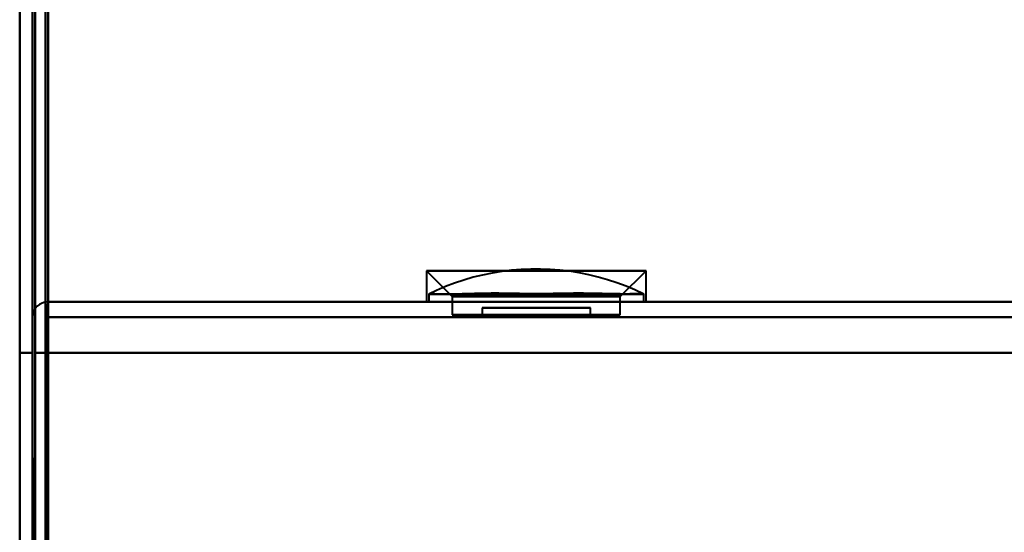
# Model space of a CAD drawing. Header units: millimetres. Extents: x -1041 to 1388, y -120 to 1250.
# Tile 7 of 85: x -250 to -212, y 154 to 174. Entities that reach past the tile are written whole.
import ezdxf

# ---------------------------------------------------------------- set-up
doc = ezdxf.new("R2010")
doc.units = ezdxf.units.MM
doc.layers.add('G-IMPT', color=8, linetype='Continuous', lineweight=40)

# ---------------------------------------------------------------- blocks, each defined once
blk = doc.blocks.new('NEXA 400 CALQUES_dwg-748074-Droite')
at = {"layer": 'G-IMPT'}
for p, q in [((-249.5, 827.272), (-249.5, 129.472)), ((-250, 206.072), (-250, 128.972)), ((-234.25, 164.552), (-233.25, 163.552)), ((-234.25, 164.552), (-233.25, 163.552)), ((-234.25, 164.552), (-234.25, 163.352)), ((-234.25, 164.552), (-234.25, 163.352)), ((-226.319, 164.552), (-234.25, 164.552)), ((-226.319, 164.552), (-234.25, 164.552)), ((-234.25, 164.552), (-226.319, 164.552)), ((-234.25, 164.552), (-226.319, 164.552)), ((-225.75, 164.552), (-233.681, 164.552)), ((-225.75, 164.552), (-233.681, 164.552)), ((-233.681, 164.552), (-225.75, 164.552)), ((-233.681, 164.552), (-225.75, 164.552)), ((-226.75, 163.552), (-225.75, 164.552)), ((-226.75, 163.552), (-225.75, 164.552)), ((-225.75, 163.352), (-225.75, 164.552)), ((-225.75, 163.352), (-225.75, 164.552)), ((-234.165, 163.652), (-234.165, 163.352)), ((-234.165, 163.652), (-234.165, 163.352)), ((-234.165, 163.652), (-225.835, 163.652)), ((-234.165, 163.652), (-225.835, 163.652)), ((-234.165, 163.652), (-225.835, 163.652)), ((-234.165, 163.652), (-225.835, 163.652)), ((-233.25, 163.552), (-233.25, 162.852)), ((-233.25, 163.552), (-233.25, 162.852)), ((-227.185, 163.552), (-233.25, 163.552)), ((-227.185, 163.552), (-233.25, 163.552)), ((-233.25, 163.552), (-227.185, 163.552)), ((-233.25, 163.552), (-227.185, 163.552)), ((-226.75, 163.552), (-232.815, 163.552)), ((-226.75, 163.552), (-232.815, 163.552)), ((-232.815, 163.552), (-226.75, 163.552)), ((-232.815, 163.552), (-226.75, 163.552)), ((-226.75, 162.852), (-226.75, 163.552)), ((-226.75, 162.852), (-226.75, 163.552)), ((-225.835, 163.352), (-225.835, 163.652)), ((-225.835, 163.352), (-225.835, 163.652)), ((250.9, 163.352), (-248.9, 163.352)), ((-248.9, 162.752), (-248.9, 163.352)), ((-248.9, 163.352), (-248.9, 162.752)), ((-248.9, 162.752), (-248.9, 163.352)), ((-248.9, 163.352), (-248.9, 162.752)), ((-226.319, 163.352), (-234.25, 163.352)), ((-226.319, 163.352), (-234.25, 163.352)), ((-234.25, 163.352), (-226.319, 163.352)), ((-234.25, 163.352), (-226.319, 163.352)), ((-225.835, 163.352), (-234.165, 163.352)), ((-225.835, 163.352), (-234.165, 163.352)), ((-225.835, 163.352), (-234.165, 163.352)), ((-225.835, 163.352), (-234.165, 163.352)), ((-234.165, 163.352), (-225.835, 163.352)), ((-234.165, 163.352), (-225.835, 163.352)), ((-234.165, 163.352), (-225.835, 163.352)), ((-234.165, 163.352), (-225.835, 163.352)), ((-225.75, 163.352), (-233.681, 163.352)), ((-225.75, 163.352), (-233.681, 163.352)), ((-233.681, 163.352), (-225.75, 163.352)), ((-233.681, 163.352), (-225.75, 163.352)), ((-226.75, 162.852), (-233.25, 162.852)), ((-226.75, 162.852), (-233.25, 162.852)), ((-226.75, 162.852), (-233.25, 162.852)), ((-226.75, 162.852), (-233.25, 162.852)), ((-233.25, 162.852), (-227.185, 162.852)), ((-233.25, 162.852), (-232.815, 162.852)), ((-233.25, 162.852), (-227.185, 162.852)), ((-233.25, 162.852), (-232.815, 162.852)), ((-232.815, 162.852), (-226.75, 162.852)), ((-232.815, 162.852), (-226.75, 162.852)), ((-232.1, 163.124), (-232.1, 162.852)), ((-232.1, 163.124), (-232.1, 162.852)), ((-227.9, 163.124), (-232.1, 163.124)), ((-227.9, 163.124), (-232.1, 163.124)), ((-232.1, 163.124), (-230, 163.124)), ((-227.9, 163.124), (-232.1, 163.124)), ((-227.9, 163.124), (-232.1, 163.124)), ((-232.1, 163.124), (-230, 163.124)), ((-232.1, 162.852), (-227.9, 162.852)), ((-232.1, 162.852), (-227.9, 162.852)), ((-232.1, 162.852), (-227.9, 162.852)), ((-232.1, 162.852), (-227.9, 162.852)), ((-230, 162.852), (-232.02, 162.852)), ((-230, 162.852), (-232.02, 162.852)), ((-230, 163.124), (-227.9, 163.124)), ((-230, 163.124), (-227.9, 163.124)), ((-230, 163.124), (-227.9, 163.124)), ((-230, 163.124), (-227.9, 163.124)), ((-227.98, 162.852), (-230, 162.852)), ((-227.98, 162.852), (-230, 162.852)), ((-227.98, 162.852), (-230, 162.852)), ((-227.98, 162.852), (-230, 162.852)), ((-227.9, 162.852), (-227.9, 163.124)), ((-227.9, 162.852), (-227.9, 163.124))]:
    blk.add_line(p, q, dxfattribs=at)
at = {"layer": 'G-IMPT', "flags": 128}
for points in [[(-250, 827.772), (-250, 653.072), (-250, 478.372), (-250, 303.672), (-250, 128.972)], [(-250, 128.972), (-250, 303.672), (-250, 478.372), (-250, 653.072), (-250, 827.772)], [(-250, 128.972), (-250, 303.672), (-250, 478.372), (-250, 653.072), (-250, 827.772)], [(-250, 827.772), (-250, 653.072), (-250, 478.372), (-250, 303.672), (-250, 128.972)], [(-249.5, 827.272), (-249.5, 652.822), (-249.5, 478.372), (-249.5, 303.922), (-249.5, 129.472)], [(-249.5, 129.472), (-249.5, 303.922), (-249.5, 478.372), (-249.5, 652.822), (-249.5, 827.272)], [(-249.5, 827.272), (-249.5, 652.822), (-249.5, 478.372), (-249.5, 303.922), (-249.5, 129.472)], [(-249.5, 129.472), (-249.5, 303.922), (-249.5, 478.372), (-249.5, 652.822), (-249.5, 827.272)], [(-249.5, 129.472), (-249.5, 303.922), (-249.5, 478.372), (-249.5, 652.822), (-249.5, 827.272)], [(-249.5, 129.472), (-249.5, 303.922), (-249.5, 478.372), (-249.5, 652.822), (-249.5, 827.272)], [(-249.5, 827.272), (-249.5, 652.822), (-249.5, 478.372), (-249.5, 303.922), (-249.5, 129.472)], [(-249.5, 827.272), (-249.5, 652.822), (-249.5, 478.372), (-249.5, 303.922), (-249.5, 129.472)], [(-249, 827.272), (-249, 652.822), (-249, 478.372), (-249, 303.922), (-249, 129.472)], [(-249, 129.472), (-249, 303.922), (-249, 478.372), (-249, 652.822), (-249, 827.272)], [(-248.9, 129.472), (-248.9, 303.922), (-248.9, 478.372), (-248.9, 652.822), (-248.9, 827.272)], [(-248.9, 161.372), (-248.9, 327.847), (-248.9, 494.322), (-248.9, 660.797), (-248.9, 827.272)], [(-248.9, 827.272), (-248.9, 660.797), (-248.9, 494.322), (-248.9, 327.847), (-248.9, 161.372)], [(-248.9, 827.272), (-248.9, 652.822), (-248.9, 478.372), (-248.9, 303.922), (-248.9, 129.472)], [(-248.9, 161.372), (-248.9, 327.847), (-248.9, 494.322), (-248.9, 660.797), (-248.9, 827.272)], [(-248.9, 827.272), (-248.9, 660.797), (-248.9, 494.322), (-248.9, 327.847), (-248.9, 161.372)], [(-250, 206.072), (-250, 186.797), (-250, 167.522), (-250, 148.247), (-250, 128.972)], [(-250, 128.972), (-250, 148.247), (-250, 167.522), (-250, 186.797), (-250, 206.072)], [(-250, 206.072), (-250, 186.797), (-250, 167.522), (-250, 148.247), (-250, 128.972)], [(-250, 128.972), (-250, 148.247), (-250, 167.522), (-250, 186.797), (-250, 206.072)], [(-249.5, 129.472), (-249.5, 148.622), (-249.5, 167.772), (-249.5, 186.922), (-249.5, 206.072)], [(-249.5, 206.072), (-249.5, 186.922), (-249.5, 167.772), (-249.5, 148.622), (-249.5, 129.472)], [(-249.5, 128.972), (-249.5, 148.247), (-249.5, 167.522), (-249.5, 186.797), (-249.5, 206.072)], [(-249.5, 206.072), (-249.5, 186.922), (-249.5, 167.772), (-249.5, 148.622), (-249.5, 129.472)], [(-249.5, 206.072), (-249.5, 186.797), (-249.5, 167.522), (-249.5, 148.247), (-249.5, 128.972)], [(-249.5, 129.472), (-249.5, 148.622), (-249.5, 167.772), (-249.5, 186.922), (-249.5, 206.072)], [(-249.4, 206.072), (-249.4, 186.797), (-249.4, 167.522), (-249.4, 148.247), (-249.4, 128.972)], [(-249.4, 206.072), (-249.4, 186.797), (-249.4, 167.522), (-249.4, 148.247), (-249.4, 128.972)], [(-249.4, 128.972), (-249.4, 148.247), (-249.4, 167.522), (-249.4, 186.797), (-249.4, 206.072)], [(-249.4, 128.972), (-249.4, 148.247), (-249.4, 167.522), (-249.4, 186.797), (-249.4, 206.072)], [(-249.4, 128.972), (-249.4, 148.247), (-249.4, 167.522), (-249.4, 186.797), (-249.4, 206.072)], [(-249.4, 206.072), (-249.4, 186.797), (-249.4, 167.522), (-249.4, 148.247), (-249.4, 128.972)], [(-249, 206.072), (-249, 186.922), (-249, 167.772), (-249, 148.622), (-249, 129.472)], [(-249, 129.472), (-249, 148.622), (-249, 167.772), (-249, 186.922), (-249, 206.072)], [(-249, 206.072), (-249, 186.922), (-249, 167.772), (-249, 148.622), (-249, 129.472)], [(-249, 129.472), (-249, 148.622), (-249, 167.772), (-249, 186.922), (-249, 206.072)], [(-225.835, 163.652), (-226.177, 163.812), (-226.524, 163.958), (-226.877, 164.09), (-227.236, 164.208), (-227.598, 164.311), (-227.965, 164.4), (-228.334, 164.474), (-228.707, 164.533), (-229.081, 164.577), (-229.457, 164.607), (-229.834, 164.621), (-230.211, 164.62), (-230.588, 164.604), (-230.963, 164.573), (-231.338, 164.527), (-231.71, 164.466), (-232.079, 164.39), (-232.445, 164.3), (-232.807, 164.195), (-233.165, 164.075), (-233.517, 163.942), (-233.864, 163.794), (-234.165, 163.652)], [(-225.835, 163.652), (-226.177, 163.812), (-226.524, 163.958), (-226.877, 164.09), (-227.236, 164.208), (-227.598, 164.311), (-227.965, 164.4), (-228.334, 164.474), (-228.707, 164.533), (-229.081, 164.577), (-229.457, 164.607), (-229.834, 164.621), (-230.211, 164.62), (-230.588, 164.604), (-230.963, 164.573), (-231.338, 164.527), (-231.71, 164.466), (-232.079, 164.39), (-232.445, 164.3), (-232.807, 164.195), (-233.165, 164.075), (-233.517, 163.942), (-233.864, 163.794), (-234.165, 163.652)], [(-248.9, 163.352), (-248.913, 163.227), (-248.925, 163.102), (-248.938, 162.977), (-248.95, 162.852)], [(-248.95, 162.852), (-248.938, 162.977), (-248.925, 163.102), (-248.913, 163.227), (-248.9, 163.352)], [(-248.9, 163.352), (-123.95, 163.352), (1, 163.352), (125.95, 163.352), (250.9, 163.352)], [(-248.9, 162.852), (-248.9, 162.977), (-248.9, 163.102), (-248.9, 163.227), (-248.9, 163.352)], [(-248.9, 163.352), (-123.95, 163.352), (1, 163.352), (125.95, 163.352), (250.9, 163.352)], [(250.9, 163.352), (125.95, 163.352), (1, 163.352), (-123.95, 163.352), (-248.9, 163.352)], [(250.9, 163.352), (125.95, 163.352), (1, 163.352), (-123.95, 163.352), (-248.9, 163.352)], [(-248.9, 163.352), (-248.9, 163.227), (-248.9, 163.102), (-248.9, 162.977), (-248.9, 162.852)], [(-249, 128.872), (-248.988, 137.367), (-248.975, 145.862), (-248.963, 154.357), (-248.95, 162.852)], [(-249, 128.872), (-249, 137.367), (-249, 145.862), (-249, 154.357), (-249, 162.852)], [(-249, 162.852), (-249, 154.602), (-249, 146.352), (-249, 138.102), (-249, 129.852)], [(-249, 129.852), (-249, 138.102), (-249, 146.352), (-249, 154.602), (-249, 162.852)], [(-249, 162.852), (-249, 154.357), (-249, 145.862), (-249, 137.367), (-249, 128.872)], [(-248.95, 162.852), (-248.963, 154.357), (-248.975, 145.862), (-248.988, 137.367), (-249, 128.872)], [(-248.95, 162.852), (-248.963, 154.602), (-248.975, 146.352), (-248.988, 138.102), (-249, 129.852)], [(-249, 129.852), (-248.988, 138.102), (-248.975, 146.352), (-248.963, 154.602), (-248.95, 162.852)], [(-248.95, 162.852), (-248.938, 154.602), (-248.925, 146.352), (-248.913, 138.102), (-248.9, 129.852)], [(-248.9, 129.852), (-248.913, 138.102), (-248.925, 146.352), (-248.938, 154.602), (-248.95, 162.852)], [(-248.9, 129.852), (-248.9, 138.102), (-248.9, 146.352), (-248.9, 154.602), (-248.9, 162.852)], [(-248.9, 162.852), (-248.9, 154.602), (-248.9, 146.352), (-248.9, 138.102), (-248.9, 129.852)], [(-249.5, 161.372), (-249.5, 161.717), (-249.5, 162.062), (-249.5, 162.407), (-249.5, 162.752)], [(-249.5, 162.752), (-249.5, 162.407), (-249.5, 162.062), (-249.5, 161.717), (-249.5, 161.372)], [(-249.5, 161.372), (-249.5, 161.717), (-249.5, 162.062), (-249.5, 162.407), (-249.5, 162.752)], [(-249.5, 162.752), (-249.5, 162.407), (-249.5, 162.062), (-249.5, 161.717), (-249.5, 161.372)], [(250.9, 162.752), (125.95, 162.752), (1, 162.752), (-123.95, 162.752), (-248.9, 162.752)], [(-248.9, 161.372), (-248.9, 161.717), (-248.9, 162.062), (-248.9, 162.407), (-248.9, 162.752)], [(-248.9, 162.752), (-123.95, 162.752), (1, 162.752), (125.95, 162.752), (250.9, 162.752)], [(-248.9, 162.752), (-248.9, 162.407), (-248.9, 162.062), (-248.9, 161.717), (-248.9, 161.372)], [(-248.9, 162.752), (-123.95, 162.752), (1, 162.752), (125.95, 162.752), (250.9, 162.752)], [(-248.9, 161.372), (-248.9, 161.717), (-248.9, 162.062), (-248.9, 162.407), (-248.9, 162.752)], [(250.9, 162.752), (125.95, 162.752), (1, 162.752), (-123.95, 162.752), (-248.9, 162.752)], [(-248.9, 162.752), (-248.9, 162.407), (-248.9, 162.062), (-248.9, 161.717), (-248.9, 161.372)], [(-249.5, 161.372), (-249.625, 161.372), (-249.75, 161.372), (-249.875, 161.372), (-250, 161.372)], [(-250, 161.372), (-249.875, 161.372), (-249.75, 161.372), (-249.625, 161.372), (-249.5, 161.372)], [(-249.5, 161.372), (-249.625, 161.372), (-249.75, 161.372), (-249.875, 161.372), (-250, 161.372)], [(-250, 161.372), (-250, 153.272), (-250, 145.172), (-250, 137.072), (-250, 128.972)], [(-250, 128.972), (-250, 137.072), (-250, 145.172), (-250, 153.272), (-250, 161.372)], [(-250, 161.372), (-249.875, 161.372), (-249.75, 161.372), (-249.625, 161.372), (-249.5, 161.372)], [(-250, 161.372), (-250, 153.272), (-250, 145.172), (-250, 137.072), (-250, 128.972)], [(-250, 128.972), (-250, 137.072), (-250, 145.172), (-250, 153.272), (-250, 161.372)], [(-249.5, 129.852), (-249.5, 137.732), (-249.5, 145.612), (-249.5, 153.492), (-249.5, 161.372)], [(-249.5, 161.372), (-249.5, 153.492), (-249.5, 145.612), (-249.5, 137.732), (-249.5, 129.852)], [(-249.5, 129.852), (-249.5, 137.732), (-249.5, 145.612), (-249.5, 153.492), (-249.5, 161.372)], [(-249.5, 161.372), (-249.5, 153.272), (-249.5, 145.172), (-249.5, 137.072), (-249.5, 128.972)], [(-249.5, 128.972), (-249.5, 137.072), (-249.5, 145.172), (-249.5, 153.272), (-249.5, 161.372)], [(-249.5, 161.372), (-249.5, 153.492), (-249.5, 145.612), (-249.5, 137.732), (-249.5, 129.852)], [(-249.45, 128.922), (-249.462, 137.035), (-249.475, 145.147), (-249.487, 153.26), (-249.5, 161.372)], [(-249.5, 161.372), (-249.487, 153.26), (-249.475, 145.147), (-249.462, 137.035), (-249.45, 128.922)], [(-249.4, 128.972), (-249.4, 137.072), (-249.4, 145.172), (-249.4, 153.272), (-249.4, 161.372)], [(-249.4, 161.372), (-249.275, 161.372), (-249.15, 161.372), (-249.025, 161.372), (-248.9, 161.372)], [(-249.4, 161.372), (-249.275, 161.372), (-249.15, 161.372), (-249.025, 161.372), (-248.9, 161.372)], [(-248.9, 161.372), (-249.025, 161.372), (-249.15, 161.372), (-249.275, 161.372), (-249.4, 161.372)], [(-248.9, 161.372), (-249.025, 161.372), (-249.15, 161.372), (-249.275, 161.372), (-249.4, 161.372)], [(-249.4, 161.372), (-249.4, 153.272), (-249.4, 145.172), (-249.4, 137.072), (-249.4, 128.972)], [(-249.4, 128.922), (-249.4, 137.035), (-249.4, 145.147), (-249.4, 153.26), (-249.4, 161.372)], [(-249.4, 161.372), (-249.4, 153.272), (-249.4, 145.172), (-249.4, 137.072), (-249.4, 128.972)], [(-249.4, 128.972), (-249.4, 137.072), (-249.4, 145.172), (-249.4, 153.272), (-249.4, 161.372)], [(-249.4, 161.372), (-249.275, 161.372), (-249.15, 161.372), (-249.025, 161.372), (-248.9, 161.372)], [(-249.4, 128.972), (-249.4, 137.072), (-249.4, 145.172), (-249.4, 153.272), (-249.4, 161.372)], [(-249.4, 161.372), (-249.4, 153.26), (-249.4, 145.147), (-249.4, 137.035), (-249.4, 128.922)], [(-248.9, 161.372), (-249.025, 161.372), (-249.15, 161.372), (-249.275, 161.372), (-249.4, 161.372)], [(-249.4, 161.372), (-249.275, 161.372), (-249.15, 161.372), (-249.025, 161.372), (-248.9, 161.372)], [(-248.9, 161.372), (-249.025, 161.372), (-249.15, 161.372), (-249.275, 161.372), (-249.4, 161.372)], [(-249.4, 161.372), (-249.4, 153.272), (-249.4, 145.172), (-249.4, 137.072), (-249.4, 128.972)], [(-248.9, 129.472), (-248.9, 137.447), (-248.9, 145.422), (-248.9, 153.397), (-248.9, 161.372)], [(250.9, 161.372), (125.95, 161.372), (1, 161.372), (-123.95, 161.372), (-248.9, 161.372)], [(-248.9, 161.372), (-248.9, 153.492), (-248.9, 145.612), (-248.9, 137.732), (-248.9, 129.852)], [(-248.9, 161.372), (-123.825, 161.372), (1.25, 161.372), (126.325, 161.372), (251.4, 161.372)], [(-248.9, 161.372), (-248.9, 153.397), (-248.9, 145.422), (-248.9, 137.447), (-248.9, 129.472)], [(-248.9, 161.372), (-123.95, 161.372), (1, 161.372), (125.95, 161.372), (250.9, 161.372)], [(251.4, 161.372), (126.325, 161.372), (1.25, 161.372), (-123.825, 161.372), (-248.9, 161.372)], [(-248.9, 129.852), (-248.9, 137.732), (-248.9, 145.612), (-248.9, 153.492), (-248.9, 161.372)], [(-248.9, 129.852), (-248.9, 137.732), (-248.9, 145.612), (-248.9, 153.492), (-248.9, 161.372)], [(-248.9, 161.372), (-123.95, 161.372), (1, 161.372), (125.95, 161.372), (250.9, 161.372)], [(-248.9, 161.372), (-248.9, 153.492), (-248.9, 145.612), (-248.9, 137.732), (-248.9, 129.852)], [(250.9, 161.372), (125.95, 161.372), (1, 161.372), (-123.95, 161.372), (-248.9, 161.372)], [(-248.9, 161.372), (-123.825, 161.372), (1.25, 161.372), (126.325, 161.372), (251.4, 161.372)], [(-248.9, 129.472), (-248.9, 137.447), (-248.9, 145.422), (-248.9, 153.397), (-248.9, 161.372)], [(251.4, 161.372), (126.325, 161.372), (1.25, 161.372), (-123.825, 161.372), (-248.9, 161.372)], [(-248.9, 161.372), (-248.9, 153.397), (-248.9, 145.422), (-248.9, 137.447), (-248.9, 129.472)]]:
    blk.add_lwpolyline(points, dxfattribs=at)
at = {"layer": 'G-IMPT'}
blk.add_arc((-248.9, 162.752), 0.6, 90, 180, dxfattribs=at)
blk.add_arc((-248.9, 162.752), 0.6, 90, 180, dxfattribs=at)
blk.add_arc((-248.9, 162.752), 0.6, 90, 180, dxfattribs=at)
blk.add_arc((-248.9, 162.752), 0.6, 90, 180, dxfattribs=at)
for points in [[(-225.835, 163.652), (-225.849, 163.659), (-225.929, 163.663), (-226.187, 163.656), (-226.503, 163.653), (-226.772, 163.654), (-226.939, 163.656), (-227.2, 163.66), (-227.681, 163.676), (-228.451, 163.685), (-229.119, 163.673), (-229.635, 163.661), (-229.996, 163.657), (-230.358, 163.662), (-230.877, 163.673), (-231.551, 163.685), (-232.329, 163.673), (-232.813, 163.655), (-233.074, 163.651), (-233.241, 163.649), (-233.51, 163.648), (-233.824, 163.651), (-234.077, 163.659), (-234.153, 163.658), (-234.165, 163.652)], [(-234.165, 163.652), (-234.151, 163.659), (-234.071, 163.663), (-233.813, 163.656), (-233.497, 163.653), (-233.228, 163.654), (-233.061, 163.656), (-232.8, 163.66), (-232.319, 163.676), (-231.549, 163.685), (-230.881, 163.673), (-230.365, 163.661), (-230.004, 163.657), (-229.642, 163.662), (-229.123, 163.673), (-228.449, 163.685), (-227.671, 163.673), (-227.187, 163.655), (-226.926, 163.651), (-226.759, 163.649), (-226.49, 163.648), (-226.176, 163.651), (-225.923, 163.659), (-225.847, 163.658), (-225.835, 163.652)], [(-225.835, 163.652), (-225.849, 163.659), (-225.929, 163.663), (-226.187, 163.656), (-226.503, 163.653), (-226.772, 163.654), (-226.939, 163.656), (-227.2, 163.66), (-227.681, 163.676), (-228.451, 163.685), (-229.119, 163.673), (-229.635, 163.661), (-229.996, 163.657), (-230.358, 163.662), (-230.877, 163.673), (-231.551, 163.685), (-232.329, 163.673), (-232.813, 163.655), (-233.074, 163.651), (-233.241, 163.649), (-233.51, 163.648), (-233.824, 163.651), (-234.077, 163.659), (-234.153, 163.658), (-234.165, 163.652)], [(-234.165, 163.652), (-234.151, 163.659), (-234.071, 163.663), (-233.813, 163.656), (-233.497, 163.653), (-233.228, 163.654), (-233.061, 163.656), (-232.8, 163.66), (-232.319, 163.676), (-231.549, 163.685), (-230.881, 163.673), (-230.365, 163.661), (-230.004, 163.657), (-229.642, 163.662), (-229.123, 163.673), (-228.449, 163.685), (-227.671, 163.673), (-227.187, 163.655), (-226.926, 163.651), (-226.759, 163.649), (-226.49, 163.648), (-226.176, 163.651), (-225.923, 163.659), (-225.847, 163.658), (-225.835, 163.652)]]:
    blk.add_open_spline(points, degree=3, knots=[0, 0, 0, 0, 0.0625, 0.125, 0.1875, 0.21875, 0.234375, 0.25, 0.3125, 0.375, 0.4375, 0.46875, 0.5, 0.53125, 0.5625, 0.625, 0.6875, 0.75, 0.765625, 0.78125, 0.8125, 0.875, 0.9375, 1, 1, 1, 1], dxfattribs=at)

msp = doc.modelspace()

# ---------------------------------------------------------------- block references
at = {"layer": 'G-IMPT'}
msp.add_blockref('NEXA 400 CALQUES_dwg-748074-Droite', (0, 0), dxfattribs=at)

doc.saveas('drawing.dxf')
